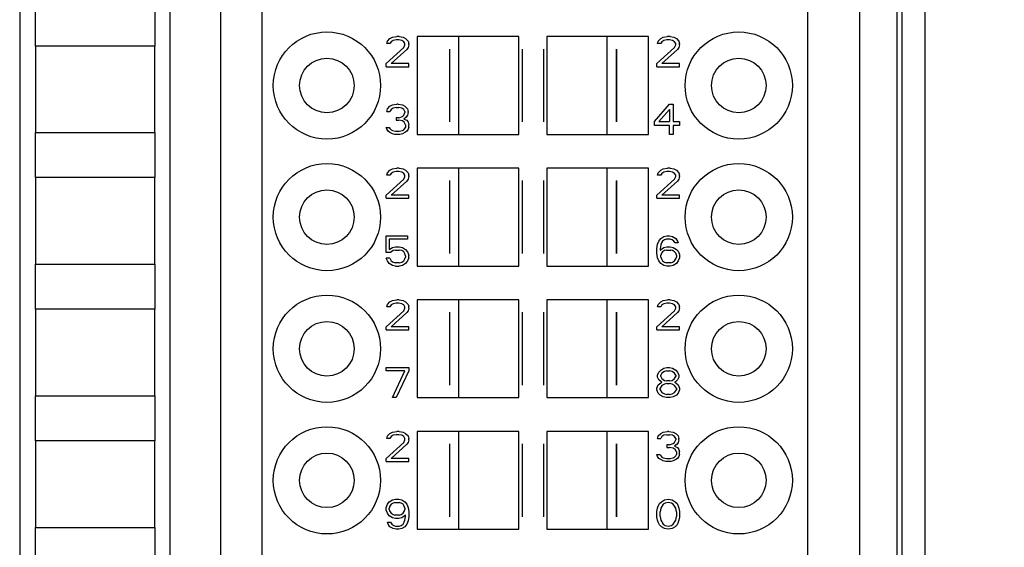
# Model space of a CAD drawing. Header units: millimetres. Extents: x 0 to 594, y 0 to 420.
# Tile 194 of 236: x 488 to 514, y 171 to 186. Entities that reach past the tile are written whole.
import ezdxf

# ---------------------------------------------------------------- set-up
doc = ezdxf.new("R2010")
doc.units = ezdxf.units.MM
doc.header["$LTSCALE"] = 32.67
doc.layers.get('0').update_dxf_attribs({"linetype": 'CONTINUOUS'})
doc.layers.add('452612_K12', color=7, linetype='CONTINUOUS')
doc.layers.add('INTFCLR_139', color=7, linetype='CONTINUOUS')
doc.styles.get("Standard").update_dxf_attribs({"font": 'txt', "width": 0.85})
doc.dimstyles.new('DIMSTYLE_2', dxfattribs={"dimtxt": 3.5, "dimasz": 3.5, "dimexe": 1, "dimexo": 0.5, "dimgap": 0.875, "dimtad": 1, "dimdec": 4, "dimdsep": 46, "dimtxsty": 'STANDARD', "dimblk": '_FILLED', "dimblk1": '_FILLED', "dimblk2": '_FILLED', "dimcen": 0.09, "dimadec": 4, "dimazin": 2, "dimtp": 0.15, "dimtm": 0.15, "dimtfac": 1, "dimtdec": 4, "dimtofl": 0, "dimtmove": 0, "dimatfit": 3, "dimldrblk": '_FILLED', "dimfxl": 1, "dimtolj": 1, "dimarcsym": 0})

# ---------------------------------------------------------------- blocks, each defined once
blk = doc.blocks.new('_FILLED')
at = {"color": 0, "linetype": 'BYBLOCK'}
blk.add_solid([(0, 0), (-1, 0.1429), (-1, -0.1429)], dxfattribs=at)
blk = doc.blocks.new('*D1')
at = {"color": 2, "linetype": 'CONTINUOUS'}
for p, q in [((508.913, 241.215), (536.569, 241.215)), ((535.569, 241.215), (535.569, 191.465)), ((535.569, 141.715), (535.569, 191.465)), ((506.724, 141.715), (536.569, 141.715))]:
    blk.add_line(p, q, dxfattribs=at)
at = {"color": 2, "linetype": 'CONTINUOUS', "xscale": 3.5, "yscale": 3.5, "zscale": 3.5}
for p, rotation in [((535.569, 241.215), 90), ((535.569, 141.715), 270)]:
    blk.add_blockref('_FILLED', p, dxfattribs=dict(at, rotation=rotation))
at = {"color": 2, "linetype": 'CONTINUOUS', "insert": (531.194, 191.465), "char_height": 3.5, "width": 15, "attachment_point": 2, "rotation": 90, "line_spacing_factor": 0.9}
blk.add_mtext('99.5', dxfattribs=at)

msp = doc.modelspace()

# ---------------------------------------------------------------- linework, layer by layer
at = {"color": 9, "linetype": 'CONTINUOUS'}
msp.add_line((510.0183, 147.6325), (510.0183, 237.39672), dxfattribs=at)
at = {"color": 7, "linetype": 'CONTINUOUS'}
for p, q in [((511.01826, 148.63252), (511.01826, 236.39673)), ((511.13615, 236.51462), (511.13615, 148.51456)), ((487.68569, 227.11218), (487.68569, 157.71946)), ((491.68569, 157.74824), (491.68569, 227.07925)), ((493.02849, 224.01461), (493.02849, 161.01461)), ((494.12849, 161.01461), (494.12849, 224.01461)), ((508.62849, 224.01461), (508.62849, 161.01461)), ((511.76244, 162.71469), (511.76244, 212.71459)), ((488.10582, 184.81461), (488.10582, 186.01461)), ((491.28157, 186.01461), (491.28157, 184.81461)), ((491.28169, 184.81461), (488.10569, 184.81461)), ((488.10569, 184.81461), (488.10569, 182.51461)), ((491.28169, 182.51461), (491.28169, 184.81461)), ((497.44516, 184.87737), (497.46183, 184.94546)), ((497.52849, 184.87737), (497.44516, 184.87737)), ((497.46183, 184.94546), (497.52849, 185.01354)), ((497.52849, 185.01354), (497.59516, 185.04759)), ((497.56183, 184.92844), (497.52849, 184.87737)), ((497.61183, 184.96248), (497.56183, 184.92844)), ((497.59516, 185.04759), (497.71183, 185.06461)), ((497.69516, 184.9795), (497.61183, 184.96248)), ((497.76183, 184.9795), (497.69516, 184.9795)), ((497.77849, 185.06461), (497.71183, 185.06461)), ((497.84516, 184.96248), (497.76183, 184.9795)), ((497.77849, 185.06461), (497.87849, 185.04759)), ((497.89516, 184.92844), (497.84516, 184.96248)), ((497.87849, 185.04759), (497.94516, 185.01354)), ((497.92849, 184.87737), (497.89516, 184.92844)), ((497.89516, 184.77525), (497.92849, 184.84333)), ((497.92849, 184.84333), (497.92849, 184.87737)), ((497.94516, 185.01354), (498.01183, 184.94546)), ((498.01183, 184.94546), (498.02849, 184.87737)), ((498.02849, 184.84333), (498.01183, 184.77525)), ((498.02849, 184.84333), (498.02849, 184.87737)), ((500.95349, 185.06461), (498.25351, 185.06461)), ((498.25351, 185.06461), (498.25351, 182.46461)), ((499.35349, 185.06461), (499.35349, 182.46461)), ((500.95349, 182.46461), (500.95349, 185.06461)), ((504.40348, 185.06461), (501.70349, 185.06461)), ((501.70349, 185.06461), (501.70349, 182.46461)), ((503.30349, 182.46461), (503.30349, 185.06461)), ((504.40348, 182.46461), (504.40348, 185.06461)), ((504.64516, 184.87737), (504.66183, 184.94546)), ((504.72849, 184.87737), (504.64516, 184.87737)), ((504.66183, 184.94546), (504.72849, 185.01354)), ((504.72849, 185.01354), (504.79516, 185.04759)), ((504.76183, 184.92844), (504.72849, 184.87737)), ((504.81183, 184.96248), (504.76183, 184.92844)), ((504.79516, 185.04759), (504.91183, 185.06461)), ((504.89516, 184.9795), (504.81183, 184.96248)), ((504.96183, 184.9795), (504.89516, 184.9795)), ((504.97849, 185.06461), (504.91183, 185.06461)), ((505.04516, 184.96248), (504.96183, 184.9795)), ((504.97849, 185.06461), (505.07849, 185.04759)), ((505.09516, 184.92844), (505.04516, 184.96248)), ((505.07849, 185.04759), (505.14516, 185.01354)), ((505.12849, 184.87737), (505.09516, 184.92844)), ((505.09516, 184.77525), (505.12849, 184.84333)), ((505.12849, 184.84333), (505.12849, 184.87737)), ((505.14516, 185.01354), (505.21183, 184.94546)), ((505.21183, 184.94546), (505.22849, 184.87737)), ((505.22849, 184.84333), (505.21183, 184.77525)), ((505.22849, 184.84333), (505.22849, 184.87737)), ((497.42849, 184.34971), (497.89516, 184.77525)), ((497.97849, 184.72418), (497.56183, 184.34971)), ((498.01183, 184.77525), (497.97849, 184.72418)), ((504.62849, 184.34971), (505.09516, 184.77525)), ((505.17849, 184.72418), (504.76183, 184.34971)), ((505.21183, 184.77525), (505.17849, 184.72418)), ((497.42849, 184.26461), (497.42849, 184.34971)), ((498.02849, 184.34971), (497.56183, 184.34971)), ((498.02849, 184.26461), (498.02849, 184.34971)), ((504.62849, 184.26461), (504.62849, 184.34971)), ((505.22849, 184.34971), (504.76183, 184.34971)), ((505.22849, 184.26461), (505.22849, 184.34971)), ((497.42849, 184.26461), (498.02849, 184.26461)), ((504.62849, 184.26461), (505.22849, 184.26461)), ((497.52849, 183.21354), (497.59516, 183.24759)), ((497.59516, 183.24759), (497.71183, 183.26461)), ((497.74516, 183.26461), (497.71183, 183.26461)), ((497.74516, 183.26461), (497.86183, 183.24759)), ((497.86183, 183.24759), (497.92849, 183.21354)), ((504.56183, 182.80503), (504.96183, 183.26461)), ((504.96183, 183.26461), (505.06183, 183.26461)), ((505.06183, 183.26461), (505.06183, 182.80503)), ((497.44516, 183.07737), (497.46183, 183.14546)), ((497.44516, 183.07737), (497.52849, 183.07737)), ((497.46183, 183.14546), (497.52849, 183.21354)), ((497.56183, 183.12844), (497.52849, 183.07737)), ((497.61183, 183.16248), (497.56183, 183.12844)), ((497.69516, 183.1795), (497.61183, 183.16248)), ((497.69516, 183.1795), (497.76183, 183.1795)), ((497.84516, 183.16248), (497.76183, 183.1795)), ((497.89516, 183.12844), (497.84516, 183.16248)), ((497.92849, 183.07737), (497.89516, 183.12844)), ((497.89516, 182.97525), (497.92849, 183.04333)), ((497.92849, 183.21354), (497.99516, 183.14546)), ((497.92849, 183.07737), (497.92849, 183.04333)), ((497.99516, 183.14546), (498.01183, 183.07737)), ((498.01183, 183.04333), (497.99516, 182.97525)), ((498.01183, 183.04333), (498.01183, 183.07737)), ((504.96183, 183.12844), (504.67849, 182.80503)), ((504.96183, 183.12844), (504.96183, 182.80503)), ((497.76183, 182.90716), (497.69516, 182.90716)), ((497.69516, 182.90716), (497.69516, 182.83908)), ((497.69516, 182.83908), (497.76183, 182.83908)), ((497.76183, 182.90716), (497.86183, 182.9412)), ((497.86183, 182.82206), (497.76183, 182.83908)), ((497.86183, 182.9412), (497.89516, 182.97525)), ((497.91183, 182.78801), (497.86183, 182.82206)), ((497.96183, 182.92418), (497.89516, 182.87312)), ((497.89516, 182.87312), (497.97849, 182.83908)), ((497.94516, 182.71993), (497.91183, 182.78801)), ((497.94516, 182.71993), (497.94516, 182.65184)), ((497.99516, 182.97525), (497.96183, 182.92418)), ((497.97849, 182.83908), (498.01183, 182.78801)), ((498.01183, 182.78801), (498.02849, 182.71993)), ((498.02849, 182.65184), (498.02849, 182.71993)), ((504.56183, 182.70291), (504.56183, 182.80503)), ((504.67849, 182.80503), (504.96183, 182.80503)), ((505.06183, 182.80503), (505.22849, 182.80503)), ((505.22849, 182.80503), (505.22849, 182.70291)), ((488.10569, 182.51461), (491.28169, 182.51461)), ((488.10582, 181.31461), (488.10582, 182.51461)), ((491.28157, 182.51461), (491.28157, 181.31461)), ((497.42849, 182.65184), (497.51183, 182.65184)), ((497.44516, 182.60078), (497.42849, 182.65184)), ((497.47849, 182.54971), (497.44516, 182.60078)), ((497.52849, 182.51567), (497.47849, 182.54971)), ((497.51183, 182.65184), (497.52849, 182.6178)), ((497.52849, 182.6178), (497.56183, 182.58376)), ((497.59516, 182.48163), (497.52849, 182.51567)), ((497.56183, 182.58376), (497.59516, 182.56674)), ((497.59516, 182.56674), (497.67849, 182.54971)), ((497.66183, 182.46461), (497.59516, 182.48163)), ((497.79516, 182.46461), (497.66183, 182.46461)), ((497.67849, 182.54971), (497.77849, 182.54971)), ((497.77849, 182.54971), (497.86183, 182.56674)), ((497.86183, 182.48163), (497.79516, 182.46461)), ((497.86183, 182.56674), (497.89516, 182.58376)), ((497.92849, 182.51567), (497.86183, 182.48163)), ((497.89516, 182.58376), (497.92849, 182.6178)), ((497.92849, 182.6178), (497.94516, 182.65184)), ((497.97849, 182.54971), (497.92849, 182.51567)), ((498.01183, 182.60078), (497.97849, 182.54971)), ((498.02849, 182.65184), (498.01183, 182.60078)), ((498.25351, 182.46461), (500.95349, 182.46461)), ((501.70349, 182.46461), (504.40348, 182.46461)), ((504.96183, 182.70291), (504.56183, 182.70291)), ((504.96183, 182.46461), (504.96183, 182.70291)), ((505.06183, 182.46461), (504.96183, 182.46461)), ((505.22849, 182.70291), (505.06183, 182.70291)), ((505.06183, 182.70291), (505.06183, 182.46461)), ((497.44516, 181.37737), (497.46183, 181.44546)), ((497.46183, 181.44546), (497.52849, 181.51354)), ((497.52849, 181.51354), (497.59516, 181.54759)), ((497.56183, 181.42844), (497.52849, 181.37737)), ((497.61183, 181.46248), (497.56183, 181.42844)), ((497.59516, 181.54759), (497.71183, 181.56461)), ((497.69516, 181.4795), (497.61183, 181.46248)), ((497.76183, 181.4795), (497.69516, 181.4795)), ((497.77849, 181.56461), (497.71183, 181.56461)), ((497.84516, 181.46248), (497.76183, 181.4795)), ((497.77849, 181.56461), (497.87849, 181.54759)), ((497.89516, 181.42844), (497.84516, 181.46248)), ((497.87849, 181.54759), (497.94516, 181.51354)), ((497.92849, 181.37737), (497.89516, 181.42844)), ((497.94516, 181.51354), (498.01183, 181.44546)), ((498.01183, 181.44546), (498.02849, 181.37737)), ((500.95349, 181.56461), (498.25351, 181.56461)), ((498.25351, 181.56461), (498.25351, 178.96461)), ((499.35349, 181.56461), (499.35349, 178.96461)), ((500.95349, 178.96461), (500.95349, 181.56461)), ((504.40348, 181.56461), (501.70349, 181.56461)), ((501.70349, 181.56461), (501.70349, 178.96461)), ((503.30349, 178.96461), (503.30349, 181.56461)), ((504.40348, 178.96461), (504.40348, 181.56461)), ((504.64516, 181.37737), (504.66183, 181.44546)), ((504.66183, 181.44546), (504.72849, 181.51354)), ((504.72849, 181.51354), (504.79516, 181.54759)), ((504.76183, 181.42844), (504.72849, 181.37737)), ((504.81183, 181.46248), (504.76183, 181.42844)), ((504.79516, 181.54759), (504.91183, 181.56461)), ((504.89516, 181.4795), (504.81183, 181.46248)), ((504.96183, 181.4795), (504.89516, 181.4795)), ((504.97849, 181.56461), (504.91183, 181.56461)), ((505.04516, 181.46248), (504.96183, 181.4795)), ((504.97849, 181.56461), (505.07849, 181.54759)), ((505.09516, 181.42844), (505.04516, 181.46248)), ((505.07849, 181.54759), (505.14516, 181.51354)), ((505.12849, 181.37737), (505.09516, 181.42844)), ((505.14516, 181.51354), (505.21183, 181.44546)), ((505.21183, 181.44546), (505.22849, 181.37737)), ((491.28169, 181.31461), (488.10569, 181.31461)), ((488.10569, 181.31461), (488.10569, 179.01461)), ((491.28169, 179.01461), (491.28169, 181.31461)), ((497.42849, 180.84971), (497.89516, 181.27525)), ((497.52849, 181.37737), (497.44516, 181.37737)), ((497.97849, 181.22418), (497.56183, 180.84971)), ((497.89516, 181.27525), (497.92849, 181.34333)), ((497.92849, 181.34333), (497.92849, 181.37737)), ((498.01183, 181.27525), (497.97849, 181.22418)), ((498.02849, 181.34333), (498.01183, 181.27525)), ((498.02849, 181.34333), (498.02849, 181.37737)), ((504.62849, 180.84971), (505.09516, 181.27525)), ((504.72849, 181.37737), (504.64516, 181.37737)), ((505.17849, 181.22418), (504.76183, 180.84971)), ((505.09516, 181.27525), (505.12849, 181.34333)), ((505.12849, 181.34333), (505.12849, 181.37737)), ((505.21183, 181.27525), (505.17849, 181.22418)), ((505.22849, 181.34333), (505.21183, 181.27525)), ((505.22849, 181.34333), (505.22849, 181.37737)), ((497.42849, 180.76461), (497.42849, 180.84971)), ((497.42849, 180.76461), (498.02849, 180.76461)), ((498.02849, 180.84971), (497.56183, 180.84971)), ((498.02849, 180.76461), (498.02849, 180.84971)), ((504.62849, 180.76461), (504.62849, 180.84971)), ((504.62849, 180.76461), (505.22849, 180.76461)), ((505.22849, 180.84971), (504.76183, 180.84971)), ((505.22849, 180.76461), (505.22849, 180.84971)), ((497.42849, 179.76461), (497.99516, 179.76461)), ((497.42849, 179.32206), (497.42849, 179.76461)), ((497.99516, 179.6795), (497.51183, 179.6795)), ((497.51183, 179.6795), (497.51183, 179.40716)), ((497.99516, 179.76461), (497.99516, 179.6795)), ((504.64516, 179.54333), (504.67849, 179.62844)), ((504.67849, 179.62844), (504.72849, 179.69652)), ((504.72849, 179.69652), (504.81183, 179.74759)), ((504.74516, 179.57737), (504.72849, 179.52631)), ((504.77849, 179.62844), (504.74516, 179.57737)), ((504.82849, 179.66248), (504.77849, 179.62844)), ((504.81183, 179.74759), (504.89516, 179.76461)), ((504.87849, 179.6795), (504.82849, 179.66248)), ((504.97849, 179.6795), (504.87849, 179.6795)), ((504.89516, 179.76461), (504.96183, 179.76461)), ((504.96183, 179.76461), (505.04516, 179.74759)), ((505.02849, 179.66248), (504.97849, 179.6795)), ((505.07849, 179.62844), (505.02849, 179.66248)), ((505.04516, 179.74759), (505.12849, 179.69652)), ((505.11183, 179.57737), (505.07849, 179.62844)), ((505.19516, 179.57737), (505.11183, 179.57737)), ((505.12849, 179.69652), (505.17849, 179.62844)), ((505.17849, 179.62844), (505.19516, 179.57737)), ((497.54516, 179.32206), (497.42849, 179.32206)), ((497.51183, 179.40716), (497.59516, 179.45823)), ((497.61183, 179.37312), (497.54516, 179.32206)), ((497.59516, 179.45823), (497.67849, 179.47525)), ((497.67849, 179.39014), (497.61183, 179.37312)), ((497.67849, 179.47525), (497.77849, 179.47525)), ((497.67849, 179.39014), (497.77849, 179.39014)), ((497.77849, 179.47525), (497.86183, 179.45823)), ((497.84516, 179.37312), (497.77849, 179.39014)), ((497.89516, 179.33908), (497.84516, 179.37312)), ((497.86183, 179.45823), (497.94516, 179.40716)), ((497.92849, 179.28801), (497.89516, 179.33908)), ((497.94516, 179.40716), (497.99516, 179.33908)), ((497.99516, 179.33908), (498.02849, 179.25397)), ((504.62849, 179.42418), (504.64516, 179.54333)), ((504.62849, 179.30503), (504.62849, 179.42418)), ((504.72849, 179.52631), (504.71183, 179.42418)), ((504.71183, 179.39014), (504.81183, 179.45823)), ((504.71183, 179.42418), (504.71183, 179.39014)), ((504.77849, 179.33908), (504.74516, 179.30503)), ((504.82849, 179.37312), (504.77849, 179.33908)), ((504.81183, 179.45823), (504.89516, 179.47525)), ((504.87849, 179.39014), (504.82849, 179.37312)), ((504.87849, 179.39014), (504.99516, 179.39014)), ((504.89516, 179.47525), (504.97849, 179.47525)), ((504.97849, 179.47525), (505.06183, 179.45823)), ((505.04516, 179.37312), (504.99516, 179.39014)), ((505.09516, 179.33908), (505.04516, 179.37312)), ((505.06183, 179.45823), (505.14516, 179.40716)), ((505.12849, 179.30503), (505.09516, 179.33908)), ((505.14516, 179.40716), (505.19516, 179.3561)), ((505.19516, 179.3561), (505.22849, 179.27099)), ((497.52849, 179.16886), (497.42849, 179.16886)), ((497.46183, 179.10078), (497.42849, 179.16886)), ((497.51183, 179.03269), (497.46183, 179.10078)), ((497.52849, 179.16886), (497.56183, 179.10078)), ((497.56183, 179.10078), (497.61183, 179.06674)), ((497.61183, 179.06674), (497.67849, 179.04971)), ((497.77849, 179.04971), (497.84516, 179.06674)), ((497.84516, 179.06674), (497.89516, 179.10078)), ((497.89516, 179.10078), (497.92849, 179.15184)), ((497.94516, 179.23695), (497.92849, 179.28801)), ((497.92849, 179.15184), (497.94516, 179.20291)), ((497.94516, 179.23695), (497.94516, 179.20291)), ((497.99516, 179.10078), (497.94516, 179.03269)), ((498.02849, 179.18588), (497.99516, 179.10078)), ((498.02849, 179.18588), (498.02849, 179.25397)), ((504.64516, 179.18588), (504.62849, 179.30503)), ((504.67849, 179.10078), (504.64516, 179.18588)), ((504.72849, 179.03269), (504.67849, 179.10078)), ((504.74516, 179.30503), (504.72849, 179.25397)), ((504.72849, 179.20291), (504.72849, 179.25397)), ((504.72849, 179.20291), (504.74516, 179.15184)), ((504.74516, 179.15184), (504.77849, 179.10078)), ((504.77849, 179.10078), (504.82849, 179.06674)), ((504.82849, 179.06674), (504.87849, 179.04971)), ((504.99516, 179.04971), (505.04516, 179.06674)), ((505.04516, 179.06674), (505.09516, 179.10078)), ((505.09516, 179.10078), (505.12849, 179.15184)), ((505.14516, 179.25397), (505.12849, 179.30503)), ((505.12849, 179.15184), (505.14516, 179.20291)), ((505.14516, 179.25397), (505.14516, 179.20291)), ((505.19516, 179.10078), (505.14516, 179.03269)), ((505.22849, 179.18588), (505.19516, 179.10078)), ((505.22849, 179.27099), (505.22849, 179.18588)), ((488.10569, 179.01461), (491.28169, 179.01461)), ((488.10582, 177.81461), (488.10582, 179.01461)), ((491.28157, 179.01461), (491.28157, 177.81461)), ((497.59516, 178.98163), (497.51183, 179.03269)), ((497.67849, 178.96461), (497.59516, 178.98163)), ((497.77849, 179.04971), (497.67849, 179.04971)), ((497.67849, 178.96461), (497.77849, 178.96461)), ((497.86183, 178.98163), (497.77849, 178.96461)), ((497.94516, 179.03269), (497.86183, 178.98163)), ((498.25351, 178.96461), (500.95349, 178.96461)), ((501.70349, 178.96461), (504.40348, 178.96461)), ((504.81183, 178.98163), (504.72849, 179.03269)), ((504.89516, 178.96461), (504.81183, 178.98163)), ((504.99516, 179.04971), (504.87849, 179.04971)), ((504.97849, 178.96461), (504.89516, 178.96461)), ((505.06183, 178.98163), (504.97849, 178.96461)), ((505.14516, 179.03269), (505.06183, 178.98163)), ((497.46183, 177.94546), (497.52849, 178.01354)), ((497.52849, 178.01354), (497.59516, 178.04759)), ((497.59516, 178.04759), (497.71183, 178.06461)), ((497.77849, 178.06461), (497.71183, 178.06461)), ((497.77849, 178.06461), (497.87849, 178.04759)), ((497.87849, 178.04759), (497.94516, 178.01354)), ((497.94516, 178.01354), (498.01183, 177.94546)), ((500.95349, 178.06461), (498.25351, 178.06461)), ((498.25351, 178.06461), (498.25351, 175.46461)), ((499.35349, 178.06461), (499.35349, 175.46461)), ((500.95349, 175.46461), (500.95349, 178.06461)), ((504.40348, 178.06461), (501.70349, 178.06461)), ((501.70349, 178.06461), (501.70349, 175.46461)), ((503.30349, 175.46461), (503.30349, 178.06461)), ((504.40348, 175.46461), (504.40348, 178.06461)), ((504.66183, 177.94546), (504.72849, 178.01354)), ((504.72849, 178.01354), (504.79516, 178.04759)), ((504.79516, 178.04759), (504.91183, 178.06461)), ((504.97849, 178.06461), (504.91183, 178.06461)), ((504.97849, 178.06461), (505.07849, 178.04759)), ((505.07849, 178.04759), (505.14516, 178.01354)), ((505.14516, 178.01354), (505.21183, 177.94546)), ((491.28169, 177.81461), (488.10569, 177.81461)), ((488.10569, 177.81461), (488.10569, 175.51461)), ((491.28169, 175.51461), (491.28169, 177.81461)), ((497.42849, 177.34971), (497.89516, 177.77525)), ((497.44516, 177.87737), (497.46183, 177.94546)), ((497.52849, 177.87737), (497.44516, 177.87737)), ((497.56183, 177.92844), (497.52849, 177.87737)), ((497.61183, 177.96248), (497.56183, 177.92844)), ((497.69516, 177.9795), (497.61183, 177.96248)), ((497.76183, 177.9795), (497.69516, 177.9795)), ((497.84516, 177.96248), (497.76183, 177.9795)), ((497.89516, 177.92844), (497.84516, 177.96248)), ((497.92849, 177.87737), (497.89516, 177.92844)), ((497.89516, 177.77525), (497.92849, 177.84333)), ((497.92849, 177.84333), (497.92849, 177.87737)), ((498.01183, 177.77525), (497.97849, 177.72418)), ((498.01183, 177.94546), (498.02849, 177.87737)), ((498.02849, 177.84333), (498.01183, 177.77525)), ((498.02849, 177.84333), (498.02849, 177.87737)), ((504.62849, 177.34971), (505.09516, 177.77525)), ((504.64516, 177.87737), (504.66183, 177.94546)), ((504.72849, 177.87737), (504.64516, 177.87737)), ((504.76183, 177.92844), (504.72849, 177.87737)), ((504.81183, 177.96248), (504.76183, 177.92844)), ((504.89516, 177.9795), (504.81183, 177.96248)), ((504.96183, 177.9795), (504.89516, 177.9795)), ((505.04516, 177.96248), (504.96183, 177.9795)), ((505.09516, 177.92844), (505.04516, 177.96248)), ((505.12849, 177.87737), (505.09516, 177.92844)), ((505.09516, 177.77525), (505.12849, 177.84333)), ((505.12849, 177.84333), (505.12849, 177.87737)), ((505.21183, 177.77525), (505.17849, 177.72418)), ((505.21183, 177.94546), (505.22849, 177.87737)), ((505.22849, 177.84333), (505.21183, 177.77525)), ((505.22849, 177.84333), (505.22849, 177.87737)), ((497.97849, 177.72418), (497.56183, 177.34971)), ((505.17849, 177.72418), (504.76183, 177.34971)), ((497.42849, 177.26461), (497.42849, 177.34971)), ((497.42849, 177.26461), (498.02849, 177.26461)), ((498.02849, 177.34971), (497.56183, 177.34971)), ((498.02849, 177.26461), (498.02849, 177.34971)), ((504.62849, 177.26461), (504.62849, 177.34971)), ((504.62849, 177.26461), (505.22849, 177.26461)), ((505.22849, 177.34971), (504.76183, 177.34971)), ((505.22849, 177.26461), (505.22849, 177.34971)), ((497.42849, 176.26461), (498.02849, 176.26461)), ((497.42849, 176.1795), (497.42849, 176.26461)), ((497.92849, 176.1795), (497.42849, 176.1795)), ((497.59516, 175.46461), (497.92849, 176.1795)), ((498.02849, 176.1795), (497.69516, 175.46461)), ((498.02849, 176.26461), (498.02849, 176.1795)), ((504.67849, 176.14546), (504.72849, 176.19652)), ((504.72849, 176.19652), (504.81183, 176.24759)), ((504.81183, 176.24759), (504.89516, 176.26461)), ((504.89516, 176.1795), (504.82849, 176.16248)), ((504.89516, 176.26461), (504.96183, 176.26461)), ((504.89516, 176.1795), (504.96183, 176.1795)), ((504.96183, 176.26461), (505.04516, 176.24759)), ((505.02849, 176.16248), (504.96183, 176.1795)), ((505.04516, 176.24759), (505.12849, 176.19652)), ((505.12849, 176.19652), (505.17849, 176.14546)), ((504.64516, 176.06035), (504.67849, 176.14546)), ((504.64516, 176.00929), (504.64516, 176.06035)), ((504.67849, 175.9412), (504.64516, 176.00929)), ((504.72849, 175.89014), (504.67849, 175.9412)), ((504.76183, 176.11142), (504.72849, 176.06035)), ((504.72849, 176.02631), (504.72849, 176.06035)), ((504.72849, 176.02631), (504.76183, 175.97525)), ((504.82849, 176.16248), (504.76183, 176.11142)), ((504.76183, 175.97525), (504.82849, 175.92418)), ((504.82849, 175.92418), (504.89516, 175.90716)), ((504.96183, 175.90716), (505.02849, 175.92418)), ((505.09516, 176.11142), (505.02849, 176.16248)), ((505.02849, 175.92418), (505.09516, 175.97525)), ((505.12849, 176.06035), (505.09516, 176.11142)), ((505.09516, 175.97525), (505.12849, 176.02631)), ((505.12849, 176.06035), (505.12849, 176.02631)), ((505.17849, 175.9412), (505.12849, 175.89014)), ((505.17849, 176.14546), (505.21183, 176.06035)), ((505.21183, 176.00929), (505.17849, 175.9412)), ((505.21183, 176.06035), (505.21183, 176.00929)), ((504.62849, 175.71993), (504.66183, 175.80503)), ((504.62849, 175.66886), (504.62849, 175.71993)), ((504.66183, 175.58376), (504.62849, 175.66886)), ((504.66183, 175.80503), (504.72849, 175.8561)), ((504.76183, 175.78801), (504.71183, 175.71993)), ((504.71183, 175.66886), (504.71183, 175.71993)), ((504.71183, 175.66886), (504.76183, 175.60078)), ((504.76183, 175.87312), (504.72849, 175.89014)), ((504.72849, 175.8561), (504.76183, 175.87312)), ((504.82849, 175.82206), (504.76183, 175.78801)), ((504.89516, 175.83908), (504.82849, 175.82206)), ((504.96183, 175.90716), (504.89516, 175.90716)), ((504.89516, 175.83908), (504.96183, 175.83908)), ((505.02849, 175.82206), (504.96183, 175.83908)), ((505.09516, 175.78801), (505.02849, 175.82206)), ((505.12849, 175.89014), (505.09516, 175.87312)), ((505.09516, 175.87312), (505.12849, 175.8561)), ((505.14516, 175.71993), (505.09516, 175.78801)), ((505.09516, 175.60078), (505.14516, 175.66886)), ((505.12849, 175.8561), (505.19516, 175.80503)), ((505.14516, 175.71993), (505.14516, 175.66886)), ((505.19516, 175.80503), (505.22849, 175.71993)), ((505.22849, 175.66886), (505.19516, 175.58376)), ((505.22849, 175.71993), (505.22849, 175.66886)), ((488.10569, 175.51461), (491.28169, 175.51461)), ((488.10582, 174.31461), (488.10582, 175.51461)), ((491.28157, 175.51461), (491.28157, 174.31461)), ((497.69516, 175.46461), (497.59516, 175.46461)), ((498.25351, 175.46461), (500.95349, 175.46461)), ((501.70349, 175.46461), (504.40348, 175.46461)), ((504.71183, 175.53269), (504.66183, 175.58376)), ((504.79516, 175.48163), (504.71183, 175.53269)), ((504.76183, 175.60078), (504.82849, 175.56674)), ((504.87849, 175.46461), (504.79516, 175.48163)), ((504.82849, 175.56674), (504.89516, 175.54971)), ((504.97849, 175.46461), (504.87849, 175.46461)), ((504.96183, 175.54971), (504.89516, 175.54971)), ((504.96183, 175.54971), (505.02849, 175.56674)), ((505.06183, 175.48163), (504.97849, 175.46461)), ((505.02849, 175.56674), (505.09516, 175.60078)), ((505.14516, 175.53269), (505.06183, 175.48163)), ((505.19516, 175.58376), (505.14516, 175.53269)), ((497.44516, 174.37737), (497.46183, 174.44546)), ((497.52849, 174.37737), (497.44516, 174.37737)), ((497.46183, 174.44546), (497.52849, 174.51354)), ((497.52849, 174.51354), (497.59516, 174.54759)), ((497.56183, 174.42844), (497.52849, 174.37737)), ((497.61183, 174.46248), (497.56183, 174.42844)), ((497.59516, 174.54759), (497.71183, 174.56461)), ((497.69516, 174.4795), (497.61183, 174.46248)), ((497.76183, 174.4795), (497.69516, 174.4795)), ((497.77849, 174.56461), (497.71183, 174.56461)), ((497.84516, 174.46248), (497.76183, 174.4795)), ((497.77849, 174.56461), (497.87849, 174.54759)), ((497.89516, 174.42844), (497.84516, 174.46248)), ((497.87849, 174.54759), (497.94516, 174.51354)), ((497.92849, 174.37737), (497.89516, 174.42844)), ((497.89516, 174.27525), (497.92849, 174.34333)), ((497.92849, 174.34333), (497.92849, 174.37737)), ((497.94516, 174.51354), (498.01183, 174.44546)), ((498.01183, 174.44546), (498.02849, 174.37737)), ((498.02849, 174.34333), (498.01183, 174.27525)), ((498.02849, 174.34333), (498.02849, 174.37737)), ((500.95349, 174.56461), (498.25351, 174.56461)), ((498.25351, 174.56461), (498.25351, 171.96461)), ((499.35349, 174.56461), (499.35349, 171.96461)), ((500.95349, 171.96461), (500.95349, 174.56461)), ((504.40348, 174.56461), (501.70349, 174.56461)), ((501.70349, 174.56461), (501.70349, 171.96461)), ((503.30349, 171.96461), (503.30349, 174.56461)), ((504.40348, 171.96461), (504.40348, 174.56461)), ((504.64516, 174.37737), (504.66183, 174.44546)), ((504.64516, 174.37737), (504.72849, 174.37737)), ((504.66183, 174.44546), (504.72849, 174.51354)), ((504.72849, 174.51354), (504.79516, 174.54759)), ((504.76183, 174.42844), (504.72849, 174.37737)), ((504.81183, 174.46248), (504.76183, 174.42844)), ((504.79516, 174.54759), (504.91183, 174.56461)), ((504.89516, 174.4795), (504.81183, 174.46248)), ((504.89516, 174.4795), (504.96183, 174.4795)), ((504.94516, 174.56461), (504.91183, 174.56461)), ((504.94516, 174.56461), (505.06183, 174.54759)), ((505.04516, 174.46248), (504.96183, 174.4795)), ((505.09516, 174.42844), (505.04516, 174.46248)), ((505.06183, 174.54759), (505.12849, 174.51354)), ((505.12849, 174.37737), (505.09516, 174.42844)), ((505.09516, 174.27525), (505.12849, 174.34333)), ((505.12849, 174.51354), (505.19516, 174.44546)), ((505.12849, 174.37737), (505.12849, 174.34333)), ((505.19516, 174.44546), (505.21183, 174.37737)), ((505.21183, 174.34333), (505.19516, 174.27525)), ((505.21183, 174.34333), (505.21183, 174.37737)), ((491.28169, 174.31461), (488.10569, 174.31461)), ((488.10569, 174.31461), (488.10569, 172.01461)), ((491.28169, 172.01461), (491.28169, 174.31461)), ((497.42849, 173.84971), (497.89516, 174.27525)), ((497.97849, 174.22418), (497.56183, 173.84971)), ((498.01183, 174.27525), (497.97849, 174.22418)), ((504.96183, 174.20716), (504.89516, 174.20716)), ((504.89516, 174.20716), (504.89516, 174.13908)), ((504.89516, 174.13908), (504.96183, 174.13908)), ((504.96183, 174.20716), (505.06183, 174.2412)), ((505.06183, 174.12206), (504.96183, 174.13908)), ((505.06183, 174.2412), (505.09516, 174.27525)), ((505.11183, 174.08801), (505.06183, 174.12206)), ((505.16183, 174.22418), (505.09516, 174.17312)), ((505.09516, 174.17312), (505.17849, 174.13908)), ((505.14516, 174.01993), (505.11183, 174.08801)), ((505.19516, 174.27525), (505.16183, 174.22418)), ((505.17849, 174.13908), (505.21183, 174.08801)), ((505.21183, 174.08801), (505.22849, 174.01993)), ((497.42849, 173.76461), (497.42849, 173.84971)), ((498.02849, 173.84971), (497.56183, 173.84971)), ((498.02849, 173.76461), (498.02849, 173.84971)), ((504.62849, 173.95184), (504.71183, 173.95184)), ((504.64516, 173.90078), (504.62849, 173.95184)), ((504.67849, 173.84971), (504.64516, 173.90078)), ((504.72849, 173.81567), (504.67849, 173.84971)), ((504.71183, 173.95184), (504.72849, 173.9178)), ((504.72849, 173.9178), (504.76183, 173.88376)), ((504.76183, 173.88376), (504.79516, 173.86674)), ((504.79516, 173.86674), (504.87849, 173.84971)), ((504.87849, 173.84971), (504.97849, 173.84971)), ((504.97849, 173.84971), (505.06183, 173.86674)), ((505.06183, 173.86674), (505.09516, 173.88376)), ((505.09516, 173.88376), (505.12849, 173.9178)), ((505.12849, 173.9178), (505.14516, 173.95184)), ((505.17849, 173.84971), (505.12849, 173.81567)), ((505.14516, 174.01993), (505.14516, 173.95184)), ((505.21183, 173.90078), (505.17849, 173.84971)), ((505.22849, 173.95184), (505.21183, 173.90078)), ((505.22849, 173.95184), (505.22849, 174.01993)), ((497.42849, 173.76461), (498.02849, 173.76461)), ((504.79516, 173.78163), (504.72849, 173.81567)), ((504.86183, 173.76461), (504.79516, 173.78163)), ((504.99516, 173.76461), (504.86183, 173.76461)), ((505.06183, 173.78163), (504.99516, 173.76461)), ((505.12849, 173.81567), (505.06183, 173.78163)), ((497.42849, 172.54333), (497.46183, 172.62844)), ((497.42849, 172.47525), (497.42849, 172.54333)), ((497.46183, 172.62844), (497.51183, 172.69652)), ((497.51183, 172.69652), (497.59516, 172.74759)), ((497.52849, 172.57737), (497.51183, 172.52631)), ((497.51183, 172.49227), (497.51183, 172.52631)), ((497.56183, 172.62844), (497.52849, 172.57737)), ((497.61183, 172.66248), (497.56183, 172.62844)), ((497.59516, 172.74759), (497.67849, 172.76461)), ((497.66183, 172.6795), (497.61183, 172.66248)), ((497.66183, 172.6795), (497.77849, 172.6795)), ((497.67849, 172.76461), (497.76183, 172.76461)), ((497.76183, 172.76461), (497.84516, 172.74759)), ((497.82849, 172.66248), (497.77849, 172.6795)), ((497.87849, 172.62844), (497.82849, 172.66248)), ((497.84516, 172.74759), (497.92849, 172.69652)), ((497.91183, 172.57737), (497.87849, 172.62844)), ((497.92849, 172.52631), (497.91183, 172.57737)), ((497.92849, 172.69652), (497.97849, 172.62844)), ((497.92849, 172.52631), (497.92849, 172.49227)), ((497.97849, 172.62844), (498.01183, 172.54333)), ((498.01183, 172.54333), (498.02849, 172.42418)), ((504.62849, 172.4412), (504.64516, 172.52631)), ((504.64516, 172.52631), (504.66183, 172.57737)), ((504.66183, 172.57737), (504.69516, 172.64546)), ((504.69516, 172.64546), (504.74516, 172.69652)), ((504.72849, 172.52631), (504.71183, 172.42418)), ((504.79516, 172.62844), (504.72849, 172.52631)), ((504.74516, 172.69652), (504.82849, 172.74759)), ((504.84516, 172.66248), (504.79516, 172.62844)), ((504.82849, 172.74759), (504.92849, 172.76461)), ((504.92849, 172.6795), (504.84516, 172.66248)), ((504.92849, 172.76461), (505.02849, 172.74759)), ((505.01183, 172.66248), (504.92849, 172.6795)), ((505.06183, 172.62844), (505.01183, 172.66248)), ((505.02849, 172.74759), (505.11183, 172.69652)), ((505.12849, 172.52631), (505.06183, 172.62844)), ((505.11183, 172.69652), (505.16183, 172.64546)), ((505.14516, 172.42418), (505.12849, 172.52631)), ((505.16183, 172.64546), (505.19516, 172.57737)), ((505.19516, 172.57737), (505.21183, 172.52631)), ((505.21183, 172.52631), (505.22849, 172.4412)), ((497.46183, 172.39014), (497.42849, 172.47525)), ((497.51183, 172.32206), (497.46183, 172.39014)), ((497.51183, 172.49227), (497.52849, 172.4412)), ((497.59516, 172.27099), (497.51183, 172.32206)), ((497.52849, 172.4412), (497.56183, 172.39014)), ((497.56183, 172.39014), (497.61183, 172.3561)), ((497.67849, 172.25397), (497.59516, 172.27099)), ((497.61183, 172.3561), (497.66183, 172.33908)), ((497.77849, 172.33908), (497.66183, 172.33908)), ((497.76183, 172.25397), (497.67849, 172.25397)), ((497.84516, 172.27099), (497.76183, 172.25397)), ((497.77849, 172.33908), (497.82849, 172.3561)), ((497.82849, 172.3561), (497.87849, 172.39014)), ((497.94516, 172.33908), (497.84516, 172.27099)), ((497.87849, 172.39014), (497.91183, 172.4412)), ((497.91183, 172.4412), (497.92849, 172.49227)), ((497.92849, 172.20291), (497.94516, 172.30503)), ((497.94516, 172.30503), (497.94516, 172.33908)), ((498.02849, 172.30503), (498.01183, 172.18588)), ((498.02849, 172.42418), (498.02849, 172.30503)), ((504.62849, 172.28801), (504.62849, 172.4412)), ((504.64516, 172.20291), (504.62849, 172.28801)), ((504.71183, 172.30503), (504.71183, 172.42418)), ((504.71183, 172.30503), (504.72849, 172.20291)), ((505.12849, 172.20291), (505.14516, 172.30503)), ((505.14516, 172.42418), (505.14516, 172.30503)), ((505.22849, 172.28801), (505.21183, 172.20291)), ((505.22849, 172.4412), (505.22849, 172.28801)), ((488.10569, 172.01461), (491.28169, 172.01461)), ((488.10582, 170.81461), (488.10582, 172.01461)), ((491.28157, 172.01461), (491.28157, 170.81461)), ((497.46183, 172.15184), (497.54516, 172.15184)), ((497.47849, 172.10078), (497.46183, 172.15184)), ((497.52849, 172.03269), (497.47849, 172.10078)), ((497.61183, 171.98163), (497.52849, 172.03269)), ((497.54516, 172.15184), (497.57849, 172.10078)), ((497.57849, 172.10078), (497.62849, 172.06674)), ((497.62849, 172.06674), (497.67849, 172.04971)), ((497.67849, 172.04971), (497.77849, 172.04971)), ((497.77849, 172.04971), (497.82849, 172.06674)), ((497.82849, 172.06674), (497.87849, 172.10078)), ((497.92849, 172.03269), (497.84516, 171.98163)), ((497.87849, 172.10078), (497.91183, 172.15184)), ((497.91183, 172.15184), (497.92849, 172.20291)), ((497.97849, 172.10078), (497.92849, 172.03269)), ((498.01183, 172.18588), (497.97849, 172.10078)), ((504.66183, 172.15184), (504.64516, 172.20291)), ((504.69516, 172.08376), (504.66183, 172.15184)), ((504.74516, 172.03269), (504.69516, 172.08376)), ((504.72849, 172.20291), (504.79516, 172.10078)), ((504.82849, 171.98163), (504.74516, 172.03269)), ((504.79516, 172.10078), (504.84516, 172.06674)), ((504.84516, 172.06674), (504.92849, 172.04971)), ((504.92849, 172.04971), (505.01183, 172.06674)), ((505.01183, 172.06674), (505.06183, 172.10078)), ((505.11183, 172.03269), (505.02849, 171.98163)), ((505.06183, 172.10078), (505.12849, 172.20291)), ((505.16183, 172.08376), (505.11183, 172.03269)), ((505.19516, 172.15184), (505.16183, 172.08376)), ((505.21183, 172.20291), (505.19516, 172.15184)), ((497.69516, 171.96461), (497.61183, 171.98163)), ((497.76183, 171.96461), (497.69516, 171.96461)), ((497.84516, 171.98163), (497.76183, 171.96461)), ((498.25351, 171.96461), (500.95349, 171.96461)), ((501.70349, 171.96461), (504.40348, 171.96461)), ((504.92849, 171.96461), (504.82849, 171.98163)), ((505.02849, 171.98163), (504.92849, 171.96461))]:
    msp.add_line(p, q, dxfattribs=at)
for centre, radius in [((495.85349, 183.76461), 1.425), ((506.80349, 183.76461), 1.425), ((495.85349, 183.76461), 0.725), ((506.80349, 183.76461), 0.725), ((495.85349, 180.26461), 1.425), ((506.80349, 180.26461), 1.425), ((495.85349, 180.26461), 0.725), ((506.80349, 180.26461), 0.725), ((495.85349, 176.76461), 1.425), ((506.80349, 176.76461), 1.425), ((495.85349, 176.76461), 0.725), ((506.80349, 176.76461), 0.725), ((495.85349, 173.26461), 1.425), ((506.80349, 173.26461), 1.425), ((495.85349, 173.26461), 0.725), ((506.80349, 173.26461), 0.725)]:
    msp.add_circle(centre, radius, dxfattribs=at)
at = {"layer": '452612_K12', "color": 7, "linetype": 'CONTINUOUS'}
msp.add_line((511.76244, 162.71469), (511.76244, 212.71459), dxfattribs=at)
at = {"layer": 'INTFCLR_139', "color": 7, "linetype": 'CONTINUOUS'}
for p, q in [((499.10849, 184.73422), (499.10849, 182.79499)), ((499.10949, 184.73303), (499.10949, 182.79619)), ((501.04749, 184.73303), (501.04749, 182.79619)), ((501.04849, 184.73422), (501.04849, 182.79499)), ((501.60849, 184.73422), (501.60849, 182.79499)), ((501.60949, 184.73303), (501.60949, 182.79619)), ((503.54749, 184.73303), (503.54749, 182.79619)), ((503.54849, 184.73422), (503.54849, 182.79499)), ((499.10849, 181.23422), (499.10849, 179.29499)), ((499.10949, 181.23303), (499.10949, 179.29619)), ((501.04749, 181.23303), (501.04749, 179.29619)), ((501.04849, 181.23422), (501.04849, 179.29499)), ((501.60849, 181.23422), (501.60849, 179.29499)), ((501.60949, 181.23303), (501.60949, 179.29619)), ((503.54749, 181.23303), (503.54749, 179.29619)), ((503.54849, 181.23422), (503.54849, 179.29499)), ((499.10849, 177.73422), (499.10849, 175.79499)), ((499.10949, 177.73303), (499.10949, 175.79619)), ((501.04749, 177.73303), (501.04749, 175.79619)), ((501.04849, 177.73422), (501.04849, 175.79499)), ((501.60849, 177.73422), (501.60849, 175.79499)), ((501.60949, 177.73303), (501.60949, 175.79619)), ((503.54749, 177.73303), (503.54749, 175.79619)), ((503.54849, 177.73422), (503.54849, 175.79499)), ((499.10849, 174.23422), (499.10849, 172.29499)), ((499.10949, 174.23303), (499.10949, 172.29619)), ((501.04749, 174.23303), (501.04749, 172.29619)), ((501.04849, 174.23422), (501.04849, 172.29499)), ((501.60849, 174.23422), (501.60849, 172.29499)), ((501.60949, 174.23303), (501.60949, 172.29619)), ((503.54749, 174.23303), (503.54749, 172.29619)), ((503.54849, 174.23422), (503.54849, 172.29499))]:
    msp.add_line(p, q, dxfattribs=at)

# ---------------------------------------------------------------- dimensions: what is measured, and where the dimension line sits
at = {"color": 2, "linetype": 'CONTINUOUS'}
dim = msp.add_linear_dim(base=(535.5687, 141.71461), p1=(508.41307, 241.21461), p2=(506.22375, 141.71461), angle=270, dimstyle='DIMSTYLE_2', dxfattribs=at)
dim.commit()
dim.dimension.update_dxf_attribs({"geometry": '*D1', "text_midpoint": (535.5687, 190.9646), "dimtype": 160})

doc.saveas('drawing.dxf')
